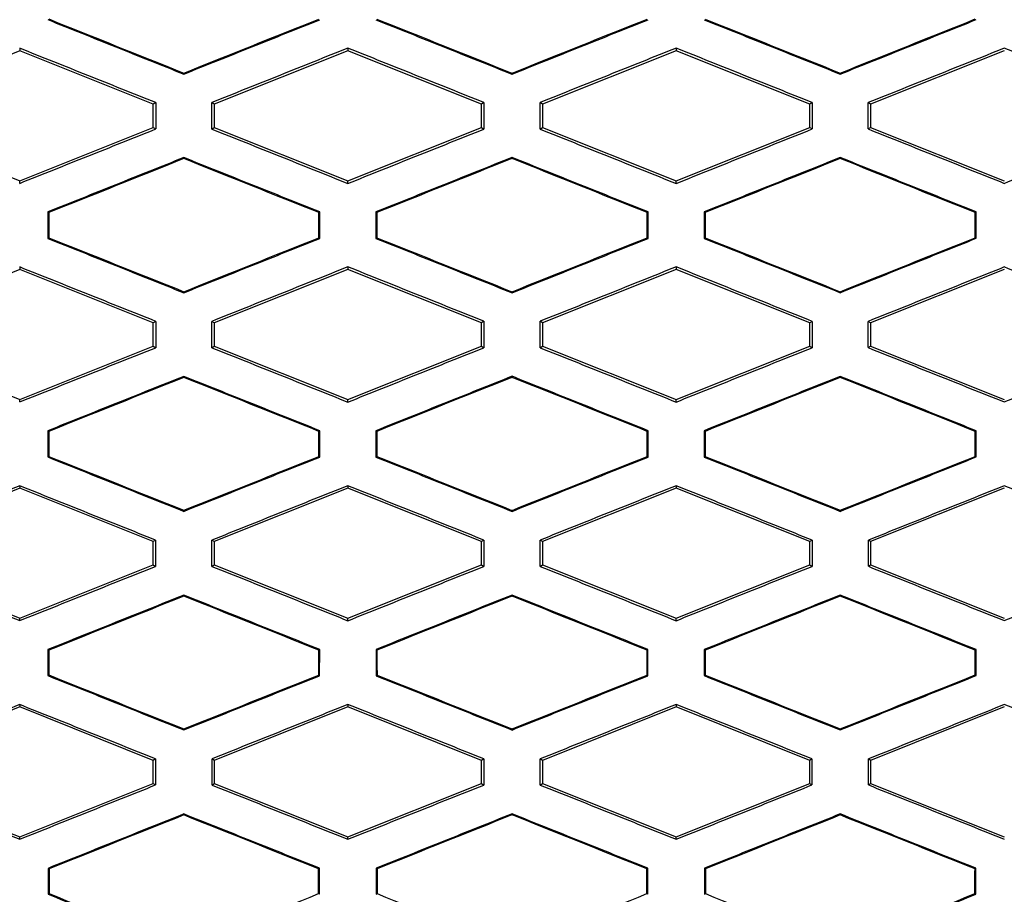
# Model space of a CAD drawing. Header units: millimetres. Extents: x -0.43 to 1.28, y -0.94 to 1.34.
# Tile 49 of 177: x 0.2841 to 0.3021, y 0.2089 to 0.2249. Entities that reach past the tile are written whole.
import ezdxf

# ---------------------------------------------------------------- set-up
doc = ezdxf.new("R2010")
doc.units = ezdxf.units.MM

msp = doc.modelspace()

# ---------------------------------------------------------------- linework, layer by layer
at = {"color": 7, "linetype": 'Continuous', "lineweight": 25}
for p, q in [((0.284138, 0.224336), (0.281694, 0.223359)), ((0.284138, 0.224383), (0.284138, 0.224336)), ((0.286581, 0.223359), (0.284138, 0.224336)), ((0.290138, 0.224336), (0.287694, 0.223359)), ((0.290138, 0.224385), (0.290138, 0.224336)), ((0.292581, 0.223359), (0.290138, 0.224336)), ((0.29614, 0.224336), (0.293696, 0.223359)), ((0.29614, 0.224385), (0.29614, 0.224336)), ((0.298583, 0.223359), (0.29614, 0.224336)), ((0.30214, 0.224336), (0.299696, 0.223359)), ((0.287138, 0.22391), (0.287138, 0.223929)), ((0.293138, 0.223928), (0.293138, 0.223909)), ((0.293139, 0.22391), (0.293139, 0.223929)), ((0.29314, 0.223909), (0.29314, 0.223928)), ((0.29914, 0.22391), (0.29914, 0.223929)), ((0.286625, 0.223388), (0.286581, 0.223359)), ((0.286581, 0.222935), (0.286581, 0.223359)), ((0.287694, 0.223359), (0.28765, 0.223389)), ((0.287694, 0.223359), (0.287694, 0.222935)), ((0.292626, 0.223389), (0.292581, 0.223359)), ((0.292581, 0.222936), (0.292581, 0.223359)), ((0.293696, 0.223359), (0.293651, 0.223389)), ((0.293696, 0.223359), (0.293696, 0.222936)), ((0.298627, 0.223389), (0.298583, 0.223359)), ((0.298583, 0.222936), (0.298583, 0.223359)), ((0.299696, 0.223359), (0.299652, 0.223389)), ((0.299696, 0.223359), (0.299696, 0.222936)), ((0.281694, 0.222935), (0.284138, 0.221958)), ((0.284138, 0.221958), (0.286581, 0.222935)), ((0.286581, 0.222935), (0.286625, 0.222906)), ((0.28765, 0.222905), (0.287694, 0.222935)), ((0.287694, 0.222935), (0.290138, 0.221958)), ((0.290138, 0.221958), (0.292581, 0.222936)), ((0.292581, 0.222936), (0.292626, 0.222905)), ((0.293651, 0.222905), (0.293696, 0.222936)), ((0.293696, 0.222936), (0.29614, 0.221958)), ((0.29614, 0.221958), (0.298583, 0.222936)), ((0.298583, 0.222936), (0.298627, 0.222906)), ((0.299652, 0.222906), (0.299696, 0.222936)), ((0.299696, 0.222936), (0.30214, 0.221958)), ((0.287138, 0.222383), (0.287138, 0.222364)), ((0.293138, 0.222384), (0.293138, 0.222366)), ((0.293139, 0.222365), (0.293139, 0.222384)), ((0.29314, 0.222366), (0.29314, 0.222384)), ((0.29914, 0.222365), (0.29914, 0.222383)), ((0.284138, 0.221912), (0.284138, 0.221958)), ((0.290138, 0.22191), (0.290138, 0.221958)), ((0.29614, 0.22191), (0.29614, 0.221958)), ((0.284652, 0.221388), (0.284652, 0.220906)), ((0.284669, 0.221376), (0.284652, 0.221388)), ((0.289625, 0.221389), (0.289608, 0.221377)), ((0.289625, 0.220905), (0.289625, 0.221389)), ((0.29065, 0.221389), (0.29065, 0.220905)), ((0.29065, 0.221389), (0.290667, 0.221377)), ((0.295627, 0.221389), (0.29561, 0.221377)), ((0.295627, 0.220905), (0.295627, 0.221389)), ((0.296652, 0.221389), (0.296652, 0.220906)), ((0.296652, 0.221389), (0.296669, 0.221377)), ((0.301626, 0.221388), (0.301608, 0.221376)), ((0.301626, 0.220907), (0.301626, 0.221388)), ((0.284652, 0.220906), (0.284669, 0.220918)), ((0.289625, 0.220905), (0.289608, 0.220917)), ((0.29065, 0.220905), (0.290667, 0.220917)), ((0.295627, 0.220905), (0.29561, 0.220917)), ((0.296652, 0.220906), (0.296669, 0.220917)), ((0.301626, 0.220907), (0.301608, 0.220918)), ((0.284138, 0.220382), (0.284138, 0.220336)), ((0.290138, 0.220384), (0.290138, 0.220336)), ((0.29614, 0.220384), (0.29614, 0.220336)), ((0.284138, 0.220336), (0.281694, 0.219359)), ((0.286581, 0.219359), (0.284138, 0.220336)), ((0.290138, 0.220336), (0.287694, 0.219359)), ((0.292581, 0.219359), (0.290138, 0.220336)), ((0.29614, 0.220336), (0.293696, 0.219359)), ((0.298583, 0.219359), (0.29614, 0.220336)), ((0.30214, 0.220336), (0.299696, 0.219359)), ((0.287138, 0.219911), (0.287138, 0.21993)), ((0.293138, 0.219929), (0.293138, 0.21991)), ((0.293139, 0.219911), (0.293139, 0.21993)), ((0.29314, 0.21991), (0.29314, 0.219929)), ((0.29914, 0.219912), (0.29914, 0.21993)), ((0.286624, 0.219388), (0.286581, 0.219359)), ((0.286581, 0.218935), (0.286581, 0.219359)), ((0.287694, 0.219359), (0.287651, 0.219388)), ((0.287694, 0.219359), (0.287694, 0.218935)), ((0.292625, 0.219389), (0.292581, 0.219359)), ((0.292581, 0.218936), (0.292581, 0.219359)), ((0.293696, 0.219359), (0.293652, 0.219389)), ((0.293696, 0.219359), (0.293696, 0.218936)), ((0.298626, 0.219388), (0.298583, 0.219359)), ((0.298583, 0.218936), (0.298583, 0.219359)), ((0.299696, 0.219359), (0.299653, 0.219388)), ((0.299696, 0.219359), (0.299696, 0.218936)), ((0.281694, 0.218935), (0.284138, 0.217958)), ((0.284138, 0.217958), (0.286581, 0.218935)), ((0.286581, 0.218935), (0.286624, 0.218906)), ((0.287651, 0.218906), (0.287694, 0.218935)), ((0.287694, 0.218935), (0.290138, 0.217958)), ((0.290138, 0.217958), (0.292581, 0.218936)), ((0.292581, 0.218936), (0.292625, 0.218906)), ((0.293652, 0.218906), (0.293696, 0.218936)), ((0.293696, 0.218936), (0.29614, 0.217958)), ((0.29614, 0.217958), (0.298583, 0.218936)), ((0.298583, 0.218936), (0.298626, 0.218906)), ((0.299653, 0.218907), (0.299696, 0.218936)), ((0.299696, 0.218936), (0.30214, 0.217958)), ((0.287138, 0.218382), (0.287138, 0.218363)), ((0.293138, 0.218383), (0.293138, 0.218364)), ((0.293139, 0.218364), (0.293139, 0.218383)), ((0.29314, 0.218364), (0.29314, 0.218383)), ((0.29914, 0.218363), (0.29914, 0.218382)), ((0.284138, 0.217913), (0.284138, 0.217958)), ((0.290138, 0.217911), (0.290138, 0.217958)), ((0.29614, 0.217912), (0.29614, 0.217958)), ((0.284653, 0.217387), (0.284653, 0.216907)), ((0.28467, 0.217375), (0.284653, 0.217387)), ((0.289624, 0.217388), (0.289607, 0.217376)), ((0.289624, 0.216906), (0.289624, 0.217388)), ((0.290651, 0.217388), (0.290651, 0.216906)), ((0.290651, 0.217388), (0.290669, 0.217376)), ((0.295626, 0.217388), (0.295609, 0.217376)), ((0.295626, 0.216906), (0.295626, 0.217388)), ((0.296653, 0.217388), (0.296653, 0.216906)), ((0.296653, 0.217388), (0.296671, 0.217376)), ((0.301625, 0.217387), (0.301607, 0.217375)), ((0.301624, 0.216908), (0.301625, 0.217387)), ((0.284653, 0.216907), (0.28467, 0.216919)), ((0.289624, 0.216906), (0.289607, 0.216918)), ((0.290651, 0.216906), (0.290669, 0.216918)), ((0.295626, 0.216906), (0.295609, 0.216918)), ((0.296653, 0.216906), (0.296671, 0.216918)), ((0.301624, 0.216908), (0.301607, 0.216919)), ((0.284138, 0.216336), (0.281694, 0.215359)), ((0.284138, 0.21638), (0.284138, 0.216336)), ((0.286581, 0.215359), (0.284138, 0.216336)), ((0.290138, 0.216336), (0.287694, 0.215359)), ((0.290138, 0.216382), (0.290138, 0.216336)), ((0.292581, 0.215359), (0.290138, 0.216336)), ((0.29614, 0.216336), (0.293696, 0.215359)), ((0.29614, 0.216382), (0.29614, 0.216336)), ((0.298583, 0.215359), (0.29614, 0.216336)), ((0.30214, 0.216336), (0.299696, 0.215359)), ((0.287138, 0.215913), (0.287138, 0.215932)), ((0.293138, 0.215931), (0.293138, 0.215912)), ((0.293139, 0.215912), (0.293139, 0.215931)), ((0.29314, 0.215912), (0.29314, 0.215931)), ((0.29914, 0.215913), (0.29914, 0.215932)), ((0.286623, 0.215387), (0.286581, 0.215359)), ((0.286581, 0.214935), (0.286581, 0.215359)), ((0.287694, 0.215359), (0.287653, 0.215387)), ((0.287694, 0.215359), (0.287694, 0.214935)), ((0.292624, 0.215388), (0.292581, 0.215359)), ((0.292581, 0.214936), (0.292581, 0.215359)), ((0.293696, 0.215359), (0.293654, 0.215388)), ((0.293696, 0.215359), (0.293696, 0.214936)), ((0.298625, 0.215387), (0.298583, 0.215359)), ((0.298583, 0.214936), (0.298583, 0.215359)), ((0.299696, 0.215359), (0.299655, 0.215387)), ((0.299696, 0.215359), (0.299696, 0.214936)), ((0.281694, 0.214935), (0.284138, 0.213958)), ((0.284138, 0.213958), (0.286581, 0.214935)), ((0.286581, 0.214935), (0.286622, 0.214907)), ((0.287653, 0.214907), (0.287694, 0.214935)), ((0.287694, 0.214935), (0.290138, 0.213958)), ((0.290138, 0.213958), (0.292581, 0.214936)), ((0.292581, 0.214936), (0.292624, 0.214907)), ((0.293654, 0.214907), (0.293696, 0.214936)), ((0.293696, 0.214936), (0.29614, 0.213958)), ((0.29614, 0.213958), (0.298583, 0.214936)), ((0.298583, 0.214936), (0.298625, 0.214907)), ((0.299655, 0.214908), (0.299696, 0.214936)), ((0.299696, 0.214936), (0.30214, 0.213958)), ((0.287138, 0.21438), (0.287138, 0.214362)), ((0.293138, 0.214382), (0.293138, 0.214363)), ((0.293139, 0.214362), (0.293139, 0.214381)), ((0.29314, 0.214363), (0.29314, 0.214382)), ((0.29914, 0.214362), (0.29914, 0.214381)), ((0.284138, 0.213915), (0.284138, 0.213958)), ((0.290138, 0.213913), (0.290138, 0.213958)), ((0.29614, 0.213913), (0.29614, 0.213958)), ((0.284655, 0.213386), (0.284655, 0.212908)), ((0.284672, 0.213374), (0.284655, 0.213386)), ((0.289623, 0.213387), (0.289605, 0.213375)), ((0.289622, 0.212907), (0.289623, 0.213387)), ((0.290653, 0.213387), (0.290653, 0.212907)), ((0.290653, 0.213387), (0.29067, 0.213375)), ((0.295625, 0.213387), (0.295607, 0.213375)), ((0.295624, 0.212907), (0.295625, 0.213387)), ((0.296655, 0.213387), (0.296655, 0.212908)), ((0.296655, 0.213387), (0.296672, 0.213375)), ((0.301623, 0.213386), (0.301605, 0.213374)), ((0.301623, 0.212909), (0.301623, 0.213386)), ((0.284655, 0.212908), (0.284672, 0.21292)), ((0.289622, 0.212907), (0.289605, 0.212919)), ((0.290653, 0.212907), (0.290671, 0.212919)), ((0.295624, 0.212907), (0.295607, 0.212919)), ((0.296655, 0.212908), (0.296673, 0.212919)), ((0.301623, 0.212909), (0.301605, 0.21292)), ((0.284138, 0.212336), (0.281695, 0.211359)), ((0.284138, 0.212378), (0.284138, 0.212336)), ((0.286581, 0.211359), (0.284138, 0.212336)), ((0.290138, 0.212336), (0.287695, 0.211359)), ((0.290138, 0.21238), (0.290138, 0.212336)), ((0.292581, 0.211359), (0.290138, 0.212336)), ((0.29614, 0.212336), (0.293696, 0.211359)), ((0.29614, 0.21238), (0.29614, 0.212336)), ((0.298583, 0.211359), (0.29614, 0.212336)), ((0.30214, 0.212336), (0.299696, 0.211359)), ((0.287138, 0.211915), (0.287138, 0.211934)), ((0.293138, 0.211933), (0.293138, 0.211914)), ((0.293139, 0.211914), (0.293139, 0.211933)), ((0.29314, 0.211914), (0.29314, 0.211933)), ((0.29914, 0.211915), (0.29914, 0.211934)), ((0.286621, 0.211386), (0.286581, 0.211359)), ((0.286581, 0.210935), (0.286581, 0.211359)), ((0.287695, 0.211359), (0.287654, 0.211386)), ((0.287695, 0.211359), (0.287695, 0.210935)), ((0.292622, 0.211386), (0.292581, 0.211359)), ((0.292581, 0.210936), (0.292581, 0.211359)), ((0.293696, 0.211359), (0.293656, 0.211386)), ((0.293696, 0.211359), (0.293696, 0.210936)), ((0.298623, 0.211386), (0.298583, 0.211359)), ((0.298583, 0.210936), (0.298583, 0.211359)), ((0.299696, 0.211359), (0.299657, 0.211386)), ((0.299696, 0.211359), (0.299696, 0.210936)), ((0.281695, 0.210935), (0.284138, 0.209958)), ((0.284138, 0.209958), (0.286581, 0.210935)), ((0.286581, 0.210935), (0.286621, 0.210909)), ((0.287655, 0.210908), (0.287695, 0.210935)), ((0.287695, 0.210935), (0.290138, 0.209958)), ((0.290138, 0.209958), (0.292581, 0.210936)), ((0.292581, 0.210936), (0.292622, 0.210908)), ((0.293656, 0.210908), (0.293696, 0.210936)), ((0.293696, 0.210936), (0.29614, 0.209958)), ((0.29614, 0.209958), (0.298583, 0.210936)), ((0.298583, 0.210936), (0.298623, 0.210909)), ((0.299657, 0.210909), (0.299696, 0.210936)), ((0.299696, 0.210936), (0.30214, 0.209958)), ((0.287138, 0.210378), (0.287138, 0.21036)), ((0.293138, 0.210379), (0.293138, 0.210361)), ((0.293139, 0.21036), (0.293139, 0.210379)), ((0.29314, 0.210361), (0.29314, 0.210379)), ((0.29914, 0.21036), (0.29914, 0.210379)), ((0.284138, 0.209917), (0.284138, 0.209958)), ((0.290138, 0.209915), (0.290138, 0.209958)), ((0.29614, 0.209915), (0.29614, 0.209958)), ((0.284657, 0.209384), (0.284657, 0.20891)), ((0.284674, 0.209372), (0.284657, 0.209384)), ((0.289621, 0.209385), (0.289603, 0.209374)), ((0.28962, 0.208909), (0.289621, 0.209385)), ((0.290655, 0.209385), (0.290655, 0.208909)), ((0.290655, 0.209385), (0.290672, 0.209374)), ((0.295623, 0.209386), (0.295605, 0.209374)), ((0.295622, 0.208909), (0.295623, 0.209386)), ((0.296657, 0.209385), (0.296657, 0.208909)), ((0.296657, 0.209385), (0.296674, 0.209374)), ((0.301621, 0.209384), (0.301604, 0.209373)), ((0.301621, 0.20891), (0.301621, 0.209385)), ((0.284657, 0.20891), (0.284674, 0.208922)), ((0.28962, 0.208909), (0.289603, 0.208921)), ((0.290655, 0.208909), (0.290673, 0.208921)), ((0.295622, 0.208909), (0.295605, 0.208921)), ((0.296657, 0.208909), (0.296675, 0.208921)), ((0.301621, 0.20891), (0.301603, 0.208922))]:
    msp.add_line(p, q, dxfattribs=at)
for points, knots in [([(0.284651, 0.224906), (0.285066, 0.22474), (0.285894, 0.224408), (0.286723, 0.224076), (0.287138, 0.22391)], [0, 0, 0, 0, 0.500355, 1, 1, 1, 1]), ([(0.287138, 0.22391), (0.287553, 0.224076), (0.288382, 0.224408), (0.289211, 0.224739), (0.289626, 0.224905)], [0, 0, 0, 0, 0.500217, 1, 1, 1, 1]), ([(0.290649, 0.224905), (0.291063, 0.224739), (0.291893, 0.224407), (0.292722, 0.224075), (0.293138, 0.223909)], [0, 0, 0, 0, 0.498682, 1, 1, 1, 1]), ([(0.293139, 0.223909), (0.293555, 0.224075), (0.294384, 0.224407), (0.295214, 0.224739), (0.295628, 0.224905)], [0, 0, 0, 0, 0.501318, 1, 1, 1, 1]), ([(0.296651, 0.224905), (0.297066, 0.224739), (0.297895, 0.224408), (0.298725, 0.224076), (0.29914, 0.22391)], [0, 0, 0, 0, 0.499783, 1, 1, 1, 1]), ([(0.29914, 0.22391), (0.299554, 0.224076), (0.300383, 0.224408), (0.301212, 0.22474), (0.301626, 0.224906)], [0, 0, 0, 0, 0.499645, 1, 1, 1, 1]), ([(0.286625, 0.223388), (0.286211, 0.223554), (0.285382, 0.223885), (0.284553, 0.224217), (0.284138, 0.224383)], [0, 0, 0, 0, 0.499636, 1, 1, 1, 1]), ([(0.290138, 0.224385), (0.289723, 0.224219), (0.288894, 0.223887), (0.288065, 0.223555), (0.28765, 0.223389)], [0, 0, 0, 0, 0.499799, 1, 1, 1, 1]), ([(0.292626, 0.223389), (0.292211, 0.223555), (0.291382, 0.223887), (0.290552, 0.224219), (0.290138, 0.224385)], [0, 0, 0, 0, 0.499881, 1, 1, 1, 1]), ([(0.296139, 0.224385), (0.295725, 0.224219), (0.294895, 0.223887), (0.294066, 0.223555), (0.293651, 0.223389)], [0, 0, 0, 0, 0.500119, 1, 1, 1, 1]), ([(0.298627, 0.223389), (0.298212, 0.223555), (0.297383, 0.223887), (0.296554, 0.224219), (0.296139, 0.224385)], [0, 0, 0, 0, 0.500201, 1, 1, 1, 1]), ([(0.302139, 0.224383), (0.301725, 0.224217), (0.300896, 0.223886), (0.300066, 0.223554), (0.299652, 0.223389)], [0, 0, 0, 0, 0.500364, 1, 1, 1, 1]), ([(0.304625, 0.223387), (0.30421, 0.223553), (0.303382, 0.223885), (0.302553, 0.224217), (0.302139, 0.224383)], [0, 0, 0, 0, 0.500397, 1, 1, 1, 1]), ([(0.293139, 0.223929), (0.293138, 0.223928), (0.293138, 0.223928), (0.293138, 0.223928), (0.293134, 0.223927), (0.293142, 0.22393), (0.293139, 0.223929)], [0, 0, 0, 0, 1, 1, 1, 1.000001, 1.000001, 1.000001, 1.000001]), ([(0.29314, 0.223928), (0.293139, 0.223928), (0.293139, 0.223928), (0.293139, 0.223929), (0.293135, 0.22393), (0.293143, 0.223927), (0.29314, 0.223928)], [0, 0, 0, 0, 1, 1, 1, 1.000001, 1.000001, 1.000001, 1.000001]), ([(0.284138, 0.221912), (0.284552, 0.222078), (0.285382, 0.222409), (0.286211, 0.22274), (0.286625, 0.222906)], [0, 0, 0, 0, 0.500326, 1, 1, 1, 1]), ([(0.28765, 0.222905), (0.288065, 0.22274), (0.288894, 0.222408), (0.289723, 0.222076), (0.290138, 0.22191)], [0, 0, 0, 0, 0.500238, 1, 1, 1, 1]), ([(0.290138, 0.22191), (0.290552, 0.222076), (0.291382, 0.222408), (0.292211, 0.222739), (0.292626, 0.222905)], [0, 0, 0, 0, 0.500082, 1, 1, 1, 1]), ([(0.293651, 0.222905), (0.294066, 0.222739), (0.294895, 0.222408), (0.295725, 0.222076), (0.29614, 0.22191)], [0, 0, 0, 0, 0.499918, 1, 1, 1, 1]), ([(0.29614, 0.22191), (0.296554, 0.222076), (0.297383, 0.222408), (0.298212, 0.22274), (0.298627, 0.222906)], [0, 0, 0, 0, 0.4997621, 1, 1, 1, 1]), ([(0.299652, 0.222906), (0.300067, 0.22274), (0.300896, 0.222409), (0.301725, 0.222078), (0.30214, 0.221912)], [0, 0, 0, 0, 0.499674, 1, 1, 1, 1]), ([(0.30214, 0.221912), (0.302553, 0.222078), (0.303382, 0.22241), (0.30421, 0.222741), (0.304624, 0.222907)], [0, 0, 0, 0, 0.499565, 1, 1, 1, 1]), ([(0.287138, 0.222383), (0.286724, 0.222217), (0.285895, 0.221886), (0.285066, 0.221554), (0.284652, 0.221388)], [0, 0, 0, 0, 0.499683, 1, 1, 1, 1]), ([(0.289625, 0.221389), (0.289211, 0.221554), (0.288382, 0.221886), (0.287552, 0.222217), (0.287138, 0.222383)], [0, 0, 0, 0, 0.4997469, 1, 1, 1, 1]), ([(0.293138, 0.222385), (0.292723, 0.222218), (0.291893, 0.221886), (0.291064, 0.221554), (0.29065, 0.221389)], [0, 0, 0, 0, 0.501269, 1, 1, 1, 1]), ([(0.293138, 0.222366), (0.293138, 0.222365), (0.293138, 0.222365), (0.293139, 0.222365), (0.293142, 0.222364), (0.293134, 0.222367), (0.293138, 0.222366)], [0, 0, 0, 0, 1, 1, 1, 1.000001, 1.000001, 1.000001, 1.000001]), ([(0.29314, 0.222366), (0.293139, 0.222365), (0.293139, 0.222365), (0.293139, 0.222365), (0.293135, 0.222364), (0.293143, 0.222367), (0.29314, 0.222366)], [0, 0, 0, 0, 1, 1, 1, 1.000001, 1.000001, 1.000001, 1.000001]), ([(0.295627, 0.221389), (0.295214, 0.221554), (0.294384, 0.221886), (0.293555, 0.222218), (0.293139, 0.222385)], [0, 0, 0, 0, 0.498731, 1, 1, 1, 1]), ([(0.29914, 0.222383), (0.298725, 0.222218), (0.297896, 0.221886), (0.297066, 0.221554), (0.296652, 0.221389)], [0, 0, 0, 0, 0.500253, 1, 1, 1, 1]), ([(0.301626, 0.221388), (0.301211, 0.221554), (0.300382, 0.221886), (0.299554, 0.222218), (0.29914, 0.222383)], [0, 0, 0, 0, 0.500317, 1, 1, 1, 1]), ([(0.284652, 0.220906), (0.285066, 0.22074), (0.285895, 0.220409), (0.286724, 0.220077), (0.287138, 0.219911)], [0, 0, 0, 0, 0.500346, 1, 1, 1, 1]), ([(0.287138, 0.219911), (0.287552, 0.220077), (0.288382, 0.220408), (0.289211, 0.22074), (0.289625, 0.220905)], [0, 0, 0, 0, 0.500223, 1, 1, 1, 1]), ([(0.29065, 0.220905), (0.291064, 0.22074), (0.291893, 0.220408), (0.292723, 0.220076), (0.293139, 0.21991)], [0, 0, 0, 0, 0.498623, 1, 1, 1, 1]), ([(0.293139, 0.21991), (0.293555, 0.220076), (0.294384, 0.220408), (0.295214, 0.22074), (0.295627, 0.220905)], [0, 0, 0, 0, 0.501378, 1, 1, 1, 1]), ([(0.296652, 0.220906), (0.297066, 0.22074), (0.297896, 0.220409), (0.298725, 0.220077), (0.29914, 0.219912)], [0, 0, 0, 0, 0.499777, 1, 1, 1, 1]), ([(0.29914, 0.219912), (0.299554, 0.220077), (0.300382, 0.220409), (0.301211, 0.220741), (0.301626, 0.220907)], [0, 0, 0, 0, 0.499654, 1, 1, 1, 1]), ([(0.286624, 0.219388), (0.28621, 0.219553), (0.285381, 0.219885), (0.284552, 0.220216), (0.284138, 0.220382)], [0, 0, 0, 0, 0.499645, 1, 1, 1, 1]), ([(0.290138, 0.220384), (0.289723, 0.220218), (0.288894, 0.219886), (0.288066, 0.219554), (0.287651, 0.219388)], [0, 0, 0, 0, 0.499792, 1, 1, 1, 1]), ([(0.292625, 0.219389), (0.292211, 0.219554), (0.291382, 0.219886), (0.290552, 0.220218), (0.290138, 0.220384)], [0, 0, 0, 0, 0.49989, 1, 1, 1, 1]), ([(0.29614, 0.220384), (0.295725, 0.220218), (0.294896, 0.219886), (0.294067, 0.219554), (0.293652, 0.219389)], [0, 0, 0, 0, 0.50011, 1, 1, 1, 1]), ([(0.298626, 0.219388), (0.298212, 0.219554), (0.297383, 0.219886), (0.296554, 0.220218), (0.29614, 0.220384)], [0, 0, 0, 0, 0.500208, 1, 1, 1, 1]), ([(0.30214, 0.220382), (0.301725, 0.220216), (0.300896, 0.219885), (0.300067, 0.219554), (0.299653, 0.219388)], [0, 0, 0, 0, 0.500355, 1, 1, 1, 1]), ([(0.304624, 0.219386), (0.304209, 0.219553), (0.303381, 0.219884), (0.302553, 0.220216), (0.30214, 0.220382)], [0, 0, 0, 0, 0.500404, 1, 1, 1, 1]), ([(0.293139, 0.21993), (0.293138, 0.21993), (0.293138, 0.219929), (0.293138, 0.219929), (0.293134, 0.219928), (0.293142, 0.219931), (0.293139, 0.21993)], [0, 0, 0, 0, 1, 1, 1, 1.000001, 1.000001, 1.000001, 1.000001]), ([(0.29314, 0.219929), (0.293139, 0.219929), (0.293139, 0.21993), (0.293139, 0.21993), (0.293135, 0.219931), (0.293143, 0.219928), (0.29314, 0.219929)], [0, 0, 0, 0, 1, 1, 1, 1.000001, 1.000001, 1.000001, 1.000001]), ([(0.284138, 0.217913), (0.284552, 0.218079), (0.285381, 0.21841), (0.28621, 0.218741), (0.286624, 0.218906)], [0, 0, 0, 0, 0.5003354, 1, 1, 1, 1]), ([(0.287651, 0.218906), (0.288066, 0.21874), (0.288895, 0.218409), (0.289723, 0.218077), (0.290138, 0.217911)], [0, 0, 0, 0, 0.500227, 1, 1, 1, 1]), ([(0.290138, 0.217911), (0.290552, 0.218077), (0.291381, 0.218409), (0.292211, 0.21874), (0.292625, 0.218906)], [0, 0, 0, 0, 0.500091, 1, 1, 1, 1]), ([(0.293652, 0.218906), (0.294067, 0.21874), (0.294896, 0.218409), (0.295725, 0.218077), (0.29614, 0.217912)], [0, 0, 0, 0, 0.499909, 1, 1, 1, 1]), ([(0.29614, 0.217912), (0.296554, 0.218077), (0.297383, 0.218409), (0.298211, 0.21874), (0.298626, 0.218906)], [0, 0, 0, 0, 0.499773, 1, 1, 1, 1]), ([(0.299653, 0.218907), (0.300068, 0.218741), (0.300896, 0.21841), (0.301725, 0.218079), (0.30214, 0.217914)], [0, 0, 0, 0, 0.499665, 1, 1, 1, 1]), ([(0.30214, 0.217914), (0.302553, 0.218079), (0.303381, 0.218411), (0.304209, 0.218742), (0.304623, 0.218908)], [0, 0, 0, 0, 0.499577, 1, 1, 1, 1]), ([(0.287138, 0.218382), (0.286724, 0.218216), (0.285895, 0.217885), (0.285067, 0.217553), (0.284653, 0.217387)], [0, 0, 0, 0, 0.499674, 1, 1, 1, 1]), ([(0.289624, 0.217388), (0.28921, 0.217553), (0.288381, 0.217885), (0.287552, 0.218216), (0.287138, 0.218382)], [0, 0, 0, 0, 0.4997582, 1, 1, 1, 1]), ([(0.293139, 0.218383), (0.292723, 0.218217), (0.291894, 0.217885), (0.291065, 0.217553), (0.290651, 0.217388)], [0, 0, 0, 0, 0.501261, 1, 1, 1, 1]), ([(0.293138, 0.218364), (0.293138, 0.218364), (0.293138, 0.218364), (0.293139, 0.218364), (0.293142, 0.218362), (0.293134, 0.218366), (0.293138, 0.218364)], [0, 0, 0, 0, 1, 1, 1, 1.000001, 1.000001, 1.000001, 1.000001]), ([(0.29314, 0.218364), (0.293139, 0.218364), (0.293139, 0.218364), (0.293139, 0.218364), (0.293135, 0.218362), (0.293143, 0.218366), (0.29314, 0.218364)], [0, 0, 0, 0, 1, 1, 1, 1.000001, 1.000001, 1.000001, 1.000001]), ([(0.295626, 0.217388), (0.295213, 0.217554), (0.294384, 0.217885), (0.293554, 0.218217), (0.293139, 0.218383)], [0, 0, 0, 0, 0.498739, 1, 1, 1, 1]), ([(0.29914, 0.218382), (0.298725, 0.218216), (0.297896, 0.217885), (0.297067, 0.217554), (0.296653, 0.217388)], [0, 0, 0, 0, 0.500242, 1, 1, 1, 1]), ([(0.301625, 0.217387), (0.30121, 0.217553), (0.300382, 0.217885), (0.299554, 0.218216), (0.29914, 0.218382)], [0, 0, 0, 0, 0.500326, 1, 1, 1, 1]), ([(0.284653, 0.216907), (0.285067, 0.216741), (0.285896, 0.21641), (0.286724, 0.216078), (0.287138, 0.215913)], [0, 0, 0, 0, 0.500333, 1, 1, 1, 1]), ([(0.287138, 0.215913), (0.287552, 0.216078), (0.288381, 0.21641), (0.28921, 0.216741), (0.289624, 0.216906)], [0, 0, 0, 0, 0.5002353, 1, 1, 1, 1]), ([(0.290651, 0.216906), (0.291065, 0.216741), (0.291894, 0.216409), (0.292723, 0.216078), (0.293139, 0.215912)], [0, 0, 0, 0, 0.498566, 1, 1, 1, 1]), ([(0.293139, 0.215912), (0.293555, 0.216078), (0.294384, 0.216409), (0.295213, 0.216741), (0.295626, 0.216906)], [0, 0, 0, 0, 0.501434, 1, 1, 1, 1]), ([(0.296653, 0.216906), (0.297068, 0.216741), (0.297896, 0.21641), (0.298725, 0.216079), (0.29914, 0.215913)], [0, 0, 0, 0, 0.499765, 1, 1, 1, 1]), ([(0.29914, 0.215913), (0.299553, 0.216079), (0.300382, 0.21641), (0.30121, 0.216742), (0.301624, 0.216908)], [0, 0, 0, 0, 0.499667, 1, 1, 1, 1]), ([(0.284138, 0.21638), (0.283724, 0.216214), (0.282897, 0.215883), (0.282069, 0.215551), (0.281655, 0.215385)], [0, 0, 0, 0, 0.499584, 1, 1, 1, 1]), ([(0.286623, 0.215387), (0.286209, 0.215552), (0.28538, 0.215883), (0.284552, 0.216214), (0.284138, 0.21638)], [0, 0, 0, 0, 0.499659, 1, 1, 1, 1]), ([(0.290138, 0.216382), (0.289724, 0.216216), (0.288895, 0.215885), (0.288067, 0.215553), (0.287653, 0.215387)], [0, 0, 0, 0, 0.499779, 1, 1, 1, 1]), ([(0.292624, 0.215388), (0.29221, 0.215553), (0.291381, 0.215885), (0.290552, 0.216216), (0.290138, 0.216382)], [0, 0, 0, 0, 0.499903, 1, 1, 1, 1]), ([(0.29614, 0.216382), (0.295725, 0.216216), (0.294897, 0.215885), (0.294068, 0.215553), (0.293654, 0.215388)], [0, 0, 0, 0, 0.500097, 1, 1, 1, 1]), ([(0.298625, 0.215387), (0.29821, 0.215553), (0.297382, 0.215885), (0.296554, 0.216216), (0.29614, 0.216382)], [0, 0, 0, 0, 0.500221, 1, 1, 1, 1]), ([(0.30214, 0.21638), (0.301725, 0.216215), (0.300897, 0.215884), (0.300069, 0.215552), (0.299655, 0.215387)], [0, 0, 0, 0, 0.50034, 1, 1, 1, 1]), ([(0.304622, 0.215386), (0.304208, 0.215551), (0.303381, 0.215883), (0.302553, 0.216215), (0.30214, 0.21638)], [0, 0, 0, 0, 0.500416, 1, 1, 1, 1]), ([(0.293139, 0.215931), (0.293138, 0.215931), (0.293138, 0.215931), (0.293138, 0.215931), (0.293134, 0.215929), (0.293142, 0.215933), (0.293139, 0.215931)], [0, 0, 0, 0, 1, 1, 1, 1.000001, 1.000001, 1.000001, 1.000001]), ([(0.29314, 0.215931), (0.293139, 0.215931), (0.293139, 0.215931), (0.293139, 0.215931), (0.293135, 0.215933), (0.293143, 0.215929), (0.29314, 0.215931)], [0, 0, 0, 0, 1, 1, 1, 1.000001, 1.000001, 1.000001, 1.000001]), ([(0.281655, 0.214909), (0.282069, 0.214743), (0.282897, 0.214412), (0.283724, 0.21408), (0.284138, 0.213915)], [0, 0, 0, 0, 0.500407, 1, 1, 1, 1]), ([(0.284138, 0.213915), (0.284552, 0.21408), (0.28538, 0.214411), (0.286209, 0.214742), (0.286622, 0.214907)], [0, 0, 0, 0, 0.50035, 1, 1, 1, 1]), ([(0.287653, 0.214907), (0.288067, 0.214741), (0.288895, 0.21441), (0.289724, 0.214079), (0.290138, 0.213913)], [0, 0, 0, 0, 0.500212, 1, 1, 1, 1]), ([(0.290138, 0.213913), (0.290552, 0.214079), (0.291381, 0.21441), (0.292209, 0.214741), (0.292624, 0.214907)], [0, 0, 0, 0, 0.500106, 1, 1, 1, 1]), ([(0.293654, 0.214907), (0.294068, 0.214741), (0.294897, 0.21441), (0.295725, 0.214079), (0.29614, 0.213913)], [0, 0, 0, 0, 0.499894, 1, 1, 1, 1]), ([(0.29614, 0.213913), (0.296554, 0.214079), (0.297382, 0.21441), (0.29821, 0.214742), (0.298625, 0.214907)], [0, 0, 0, 0, 0.499788, 1, 1, 1, 1]), ([(0.299655, 0.214908), (0.300069, 0.214742), (0.300897, 0.214411), (0.301725, 0.214081), (0.30214, 0.213915)], [0, 0, 0, 0, 0.49965, 1, 1, 1, 1]), ([(0.30214, 0.213915), (0.302553, 0.214081), (0.303381, 0.214412), (0.304208, 0.214743), (0.304622, 0.214909)], [0, 0, 0, 0, 0.499593, 1, 1, 1, 1]), ([(0.287138, 0.21438), (0.286724, 0.214215), (0.285896, 0.213883), (0.285069, 0.213552), (0.284655, 0.213386)], [0, 0, 0, 0, 0.499658, 1, 1, 1, 1]), ([(0.289623, 0.213387), (0.289209, 0.213552), (0.28838, 0.213884), (0.287552, 0.214215), (0.287138, 0.21438)], [0, 0, 0, 0, 0.499774, 1, 1, 1, 1]), ([(0.293139, 0.214382), (0.292723, 0.214216), (0.291895, 0.213884), (0.291066, 0.213552), (0.290653, 0.213387)], [0, 0, 0, 0, 0.501238, 1, 1, 1, 1]), ([(0.293138, 0.214363), (0.293138, 0.214363), (0.293138, 0.214362), (0.293139, 0.214362), (0.293142, 0.214361), (0.293134, 0.214364), (0.293138, 0.214363)], [0, 0, 0, 0, 1, 1, 1, 1.000001, 1.000001, 1.000001, 1.000001]), ([(0.29314, 0.214363), (0.293139, 0.214363), (0.293139, 0.214362), (0.293139, 0.214362), (0.293135, 0.214361), (0.293143, 0.214364), (0.29314, 0.214363)], [0, 0, 0, 0, 1, 1, 1, 1.000001, 1.000001, 1.000001, 1.000001]), ([(0.295625, 0.213387), (0.295211, 0.213552), (0.294383, 0.213884), (0.293554, 0.214216), (0.293139, 0.214382)], [0, 0, 0, 0, 0.4987621, 1, 1, 1, 1]), ([(0.29914, 0.214381), (0.298725, 0.214215), (0.297897, 0.213884), (0.297069, 0.213552), (0.296655, 0.213387)], [0, 0, 0, 0, 0.500226, 1, 1, 1, 1]), ([(0.301623, 0.213386), (0.301209, 0.213552), (0.300381, 0.213883), (0.299553, 0.214215), (0.29914, 0.214381)], [0, 0, 0, 0, 0.500342, 1, 1, 1, 1]), ([(0.284655, 0.212908), (0.285069, 0.212743), (0.285896, 0.212411), (0.286724, 0.21208), (0.287138, 0.211915)], [0, 0, 0, 0, 0.500314, 1, 1, 1, 1]), ([(0.287138, 0.211915), (0.287552, 0.21208), (0.28838, 0.212411), (0.289208, 0.212742), (0.289622, 0.212907)], [0, 0, 0, 0, 0.500253, 1, 1, 1, 1]), ([(0.290653, 0.212907), (0.291066, 0.212742), (0.291895, 0.212411), (0.292723, 0.21208), (0.293139, 0.211914)], [0, 0, 0, 0, 0.498517, 1, 1, 1, 1]), ([(0.293139, 0.211914), (0.293554, 0.21208), (0.294383, 0.212411), (0.295211, 0.212742), (0.295624, 0.212907)], [0, 0, 0, 0, 0.501483, 1, 1, 1, 1]), ([(0.296655, 0.212908), (0.297069, 0.212742), (0.297897, 0.212411), (0.298725, 0.21208), (0.29914, 0.211915)], [0, 0, 0, 0, 0.499747, 1, 1, 1, 1]), ([(0.29914, 0.211915), (0.299553, 0.21208), (0.300381, 0.212412), (0.301209, 0.212743), (0.301623, 0.212909)], [0, 0, 0, 0, 0.499686, 1, 1, 1, 1]), ([(0.284138, 0.212378), (0.283725, 0.212213), (0.282898, 0.211881), (0.282071, 0.21155), (0.281657, 0.211384)], [0, 0, 0, 0, 0.499566, 1, 1, 1, 1]), ([(0.286621, 0.211386), (0.286207, 0.211551), (0.28538, 0.211882), (0.284552, 0.212213), (0.284138, 0.212378)], [0, 0, 0, 0, 0.499678, 1, 1, 1, 1]), ([(0.290138, 0.21238), (0.289724, 0.212215), (0.288896, 0.211883), (0.288068, 0.211552), (0.287654, 0.211386)], [0, 0, 0, 0, 0.499761, 1, 1, 1, 1]), ([(0.292622, 0.211386), (0.292208, 0.211552), (0.29138, 0.211883), (0.290552, 0.212215), (0.290138, 0.21238)], [0, 0, 0, 0, 0.4999215, 1, 1, 1, 1]), ([(0.29614, 0.21238), (0.295726, 0.212215), (0.294897, 0.211883), (0.294069, 0.211552), (0.293656, 0.211386)], [0, 0, 0, 0, 0.500078, 1, 1, 1, 1]), ([(0.298623, 0.211386), (0.298209, 0.211552), (0.297381, 0.211883), (0.296553, 0.212215), (0.29614, 0.21238)], [0, 0, 0, 0, 0.500239, 1, 1, 1, 1]), ([(0.30214, 0.212379), (0.301726, 0.212213), (0.300898, 0.211882), (0.30007, 0.211551), (0.299657, 0.211386)], [0, 0, 0, 0, 0.500321, 1, 1, 1, 1]), ([(0.30462, 0.211384), (0.304207, 0.21155), (0.30338, 0.211882), (0.302553, 0.212213), (0.30214, 0.212379)], [0, 0, 0, 0, 0.500434, 1, 1, 1, 1]), ([(0.293139, 0.211933), (0.293138, 0.211933), (0.293138, 0.211933), (0.293138, 0.211933), (0.293134, 0.211931), (0.293142, 0.211934), (0.293139, 0.211933)], [0, 0, 0, 0, 1, 1, 1, 1.000001, 1.000001, 1.000001, 1.000001]), ([(0.29314, 0.211933), (0.293139, 0.211933), (0.293139, 0.211933), (0.293139, 0.211933), (0.293135, 0.211934), (0.293143, 0.211931), (0.29314, 0.211933)], [0, 0, 0, 0, 1, 1, 1, 1.000001, 1.000001, 1.000001, 1.000001]), ([(0.281657, 0.21091), (0.282071, 0.210744), (0.282898, 0.210413), (0.283725, 0.210082), (0.284138, 0.209917)], [0, 0, 0, 0, 0.500387, 1, 1, 1, 1]), ([(0.284138, 0.209917), (0.284552, 0.210082), (0.285379, 0.210413), (0.286207, 0.210743), (0.286621, 0.210909)], [0, 0, 0, 0, 0.5003702, 1, 1, 1, 1]), ([(0.287655, 0.210908), (0.288069, 0.210743), (0.288896, 0.210412), (0.289724, 0.210081), (0.290138, 0.209915)], [0, 0, 0, 0, 0.500192, 1, 1, 1, 1]), ([(0.290138, 0.209915), (0.290552, 0.210081), (0.29138, 0.210412), (0.292208, 0.210743), (0.292622, 0.210908)], [0, 0, 0, 0, 0.500126, 1, 1, 1, 1]), ([(0.293656, 0.210908), (0.29407, 0.210743), (0.294898, 0.210412), (0.295726, 0.210081), (0.29614, 0.209915)], [0, 0, 0, 0, 0.4998739, 1, 1, 1, 1]), ([(0.29614, 0.209915), (0.296553, 0.210081), (0.297381, 0.210412), (0.298209, 0.210743), (0.298623, 0.210909)], [0, 0, 0, 0, 0.499808, 1, 1, 1, 1]), ([(0.299657, 0.210909), (0.30007, 0.210744), (0.300898, 0.210413), (0.301726, 0.210083), (0.30214, 0.209917)], [0, 0, 0, 0, 0.49963, 1, 1, 1, 1]), ([(0.287138, 0.210378), (0.286725, 0.210213), (0.285897, 0.209881), (0.28507, 0.20955), (0.284657, 0.209384)], [0, 0, 0, 0, 0.499638, 1, 1, 1, 1]), ([(0.289621, 0.209385), (0.289207, 0.209551), (0.288379, 0.209882), (0.287552, 0.210213), (0.287138, 0.210378)], [0, 0, 0, 0, 0.499794, 1, 1, 1, 1]), ([(0.293139, 0.21038), (0.292724, 0.210214), (0.291896, 0.209882), (0.291068, 0.209551), (0.290655, 0.209385)], [0, 0, 0, 0, 0.501197, 1, 1, 1, 1]), ([(0.293138, 0.210361), (0.293138, 0.210361), (0.293138, 0.21036), (0.293139, 0.21036), (0.293142, 0.210359), (0.293134, 0.210362), (0.293138, 0.210361)], [0, 0, 0, 0, 1, 1, 1, 1.000001, 1.000001, 1.000001, 1.000001]), ([(0.29314, 0.210361), (0.293139, 0.210361), (0.293139, 0.21036), (0.293139, 0.21036), (0.293135, 0.210359), (0.293143, 0.210362), (0.29314, 0.210361)], [0, 0, 0, 0, 1, 1, 1, 1.000001, 1.000001, 1.000001, 1.000001]), ([(0.295623, 0.209386), (0.29521, 0.209551), (0.294382, 0.209882), (0.293554, 0.210214), (0.293139, 0.21038)], [0, 0, 0, 0, 0.498803, 1, 1, 1, 1]), ([(0.29914, 0.210379), (0.298726, 0.210213), (0.297898, 0.209882), (0.297071, 0.209551), (0.296657, 0.209385)], [0, 0, 0, 0, 0.500206, 1, 1, 1, 1]), ([(0.301621, 0.209385), (0.301207, 0.20955), (0.30038, 0.209882), (0.299553, 0.210213), (0.29914, 0.210379)], [0, 0, 0, 0, 0.500362, 1, 1, 1, 1]), ([(0.284657, 0.20891), (0.285071, 0.208744), (0.285898, 0.208413), (0.286725, 0.208082), (0.287138, 0.207917)], [0, 0, 0, 0, 0.500295, 1, 1, 1, 1]), ([(0.29914, 0.207917), (0.299553, 0.208083), (0.30038, 0.208413), (0.301207, 0.208744), (0.301621, 0.20891)], [0, 0, 0, 0, 0.499705, 1, 1, 1, 1])]:
    msp.add_open_spline(points, degree=3, knots=knots, dxfattribs=at)
for points in [[(0.284668, 0.224918), (0.285491, 0.224588), (0.286314, 0.224259), (0.287138, 0.223929)], [(0.287138, 0.223929), (0.287961, 0.224258), (0.288785, 0.224588), (0.289609, 0.224917)], [(0.290667, 0.224917), (0.29149, 0.224587), (0.292314, 0.224258), (0.293138, 0.223928)], [(0.29314, 0.223928), (0.293963, 0.224258), (0.294787, 0.224587), (0.295611, 0.224917)], [(0.296669, 0.224917), (0.297492, 0.224588), (0.298316, 0.224258), (0.29914, 0.223929)], [(0.29914, 0.223929), (0.299963, 0.224259), (0.300786, 0.224588), (0.301609, 0.224918)], [(0.286625, 0.223388), (0.286625, 0.223228), (0.286625, 0.223067), (0.286625, 0.222906)], [(0.28765, 0.222905), (0.28765, 0.223067), (0.28765, 0.223228), (0.28765, 0.223389)], [(0.292626, 0.223389), (0.292626, 0.223228), (0.292626, 0.223066), (0.292626, 0.222905)], [(0.293651, 0.222905), (0.293651, 0.223066), (0.293651, 0.223228), (0.293651, 0.223389)], [(0.298627, 0.223389), (0.298627, 0.223228), (0.298627, 0.223067), (0.298627, 0.222906)], [(0.299652, 0.222906), (0.299652, 0.223067), (0.299652, 0.223228), (0.299652, 0.223389)], [(0.287138, 0.222364), (0.286315, 0.222035), (0.285492, 0.221705), (0.284669, 0.221376)], [(0.289608, 0.221377), (0.288784, 0.221706), (0.287961, 0.222035), (0.287138, 0.222364)], [(0.293138, 0.222366), (0.292314, 0.222036), (0.291491, 0.221706), (0.290667, 0.221377)], [(0.29561, 0.221377), (0.294786, 0.221707), (0.293963, 0.222036), (0.29314, 0.222366)], [(0.29914, 0.222365), (0.298316, 0.222035), (0.297493, 0.221706), (0.296669, 0.221377)], [(0.301608, 0.221376), (0.300785, 0.221706), (0.299962, 0.222035), (0.29914, 0.222365)], [(0.284669, 0.221376), (0.284669, 0.221223), (0.284669, 0.221071), (0.284669, 0.220918)], [(0.289608, 0.220917), (0.289608, 0.22107), (0.289608, 0.221224), (0.289608, 0.221377)], [(0.290667, 0.221377), (0.290667, 0.221224), (0.290667, 0.22107), (0.290667, 0.220917)], [(0.29561, 0.220917), (0.29561, 0.221071), (0.29561, 0.221224), (0.29561, 0.221377)], [(0.296669, 0.221377), (0.296669, 0.221224), (0.296669, 0.221071), (0.296669, 0.220917)], [(0.301608, 0.220918), (0.301608, 0.221071), (0.301608, 0.221223), (0.301608, 0.221376)], [(0.284669, 0.220918), (0.285492, 0.220589), (0.286315, 0.22026), (0.287138, 0.21993)], [(0.287138, 0.21993), (0.287961, 0.220259), (0.288784, 0.220588), (0.289608, 0.220917)], [(0.290667, 0.220917), (0.291491, 0.220588), (0.292314, 0.220259), (0.293138, 0.219929)], [(0.29314, 0.219929), (0.293963, 0.220259), (0.294786, 0.220588), (0.29561, 0.220917)], [(0.296669, 0.220917), (0.297493, 0.220588), (0.298316, 0.220259), (0.29914, 0.21993)], [(0.29914, 0.21993), (0.299962, 0.22026), (0.300785, 0.220589), (0.301608, 0.220918)], [(0.286624, 0.219388), (0.286624, 0.219227), (0.286624, 0.219067), (0.286624, 0.218906)], [(0.287651, 0.218906), (0.287651, 0.219067), (0.287651, 0.219227), (0.287651, 0.219388)], [(0.292625, 0.219389), (0.292625, 0.219228), (0.292625, 0.219067), (0.292625, 0.218906)], [(0.293652, 0.218906), (0.293652, 0.219067), (0.293652, 0.219228), (0.293652, 0.219389)], [(0.298626, 0.219388), (0.298626, 0.219228), (0.298626, 0.219067), (0.298626, 0.218906)], [(0.299653, 0.218907), (0.299653, 0.219067), (0.299653, 0.219228), (0.299653, 0.219388)], [(0.293138, 0.218364), (0.292315, 0.218035), (0.291492, 0.217706), (0.290669, 0.217376)], [(0.295609, 0.217376), (0.294786, 0.217706), (0.293963, 0.218035), (0.29314, 0.218364)], [(0.287138, 0.218363), (0.286315, 0.218034), (0.285493, 0.217704), (0.28467, 0.217375)], [(0.289607, 0.217376), (0.288784, 0.217705), (0.287961, 0.218034), (0.287138, 0.218363)], [(0.29914, 0.218363), (0.298317, 0.218034), (0.297494, 0.217705), (0.296671, 0.217376)], [(0.301607, 0.217375), (0.300785, 0.217705), (0.299962, 0.218034), (0.29914, 0.218363)], [(0.28467, 0.217375), (0.28467, 0.217223), (0.28467, 0.217071), (0.28467, 0.216919)], [(0.289607, 0.216918), (0.289607, 0.217071), (0.289607, 0.217223), (0.289607, 0.217376)], [(0.290669, 0.217376), (0.290669, 0.217223), (0.290669, 0.217071), (0.290669, 0.216918)], [(0.295609, 0.216918), (0.295609, 0.217071), (0.295609, 0.217223), (0.295609, 0.217376)], [(0.296671, 0.217376), (0.296671, 0.217223), (0.296671, 0.217071), (0.296671, 0.216918)], [(0.301607, 0.216919), (0.301607, 0.217071), (0.301607, 0.217223), (0.301607, 0.217375)], [(0.28467, 0.216919), (0.285493, 0.21659), (0.286315, 0.216261), (0.287138, 0.215932)], [(0.287138, 0.215932), (0.287961, 0.21626), (0.288784, 0.216589), (0.289607, 0.216918)], [(0.290669, 0.216918), (0.291492, 0.216589), (0.292315, 0.21626), (0.293138, 0.215931)], [(0.29314, 0.215931), (0.293963, 0.21626), (0.294786, 0.216589), (0.295609, 0.216918)], [(0.296671, 0.216918), (0.297494, 0.216589), (0.298317, 0.216261), (0.29914, 0.215932)], [(0.29914, 0.215932), (0.299962, 0.216261), (0.300785, 0.21659), (0.301607, 0.216919)], [(0.286623, 0.215387), (0.286623, 0.215227), (0.286623, 0.215067), (0.286622, 0.214907)], [(0.287653, 0.214907), (0.287653, 0.215067), (0.287653, 0.215227), (0.287653, 0.215387)], [(0.292624, 0.215388), (0.292624, 0.215227), (0.292624, 0.215067), (0.292624, 0.214907)], [(0.293654, 0.214907), (0.293654, 0.215067), (0.293654, 0.215227), (0.293654, 0.215388)], [(0.298625, 0.215387), (0.298625, 0.215227), (0.298625, 0.215067), (0.298625, 0.214907)], [(0.299655, 0.214908), (0.299655, 0.215067), (0.299655, 0.215227), (0.299655, 0.215387)], [(0.287138, 0.214362), (0.286316, 0.214032), (0.285494, 0.213703), (0.284672, 0.213374)], [(0.289605, 0.213375), (0.288783, 0.213704), (0.28796, 0.214033), (0.287138, 0.214362)], [(0.293138, 0.214363), (0.292315, 0.214033), (0.291493, 0.213704), (0.29067, 0.213375)], [(0.295607, 0.213375), (0.294785, 0.213704), (0.293962, 0.214033), (0.29314, 0.214363)], [(0.29914, 0.214362), (0.298317, 0.214033), (0.297495, 0.213704), (0.296672, 0.213375)], [(0.301605, 0.213374), (0.300784, 0.213703), (0.299962, 0.214033), (0.29914, 0.214362)], [(0.284672, 0.213374), (0.284672, 0.213223), (0.284672, 0.213071), (0.284672, 0.21292)], [(0.289605, 0.212919), (0.289605, 0.213071), (0.289605, 0.213223), (0.289605, 0.213375)], [(0.29067, 0.213375), (0.29067, 0.213223), (0.29067, 0.213071), (0.290671, 0.212919)], [(0.295607, 0.212919), (0.295607, 0.213071), (0.295607, 0.213223), (0.295607, 0.213375)], [(0.296672, 0.213375), (0.296672, 0.213223), (0.296672, 0.213071), (0.296673, 0.212919)], [(0.301605, 0.21292), (0.301605, 0.213072), (0.301605, 0.213223), (0.301605, 0.213374)], [(0.284672, 0.21292), (0.285494, 0.212591), (0.286316, 0.212262), (0.287138, 0.211934)], [(0.287138, 0.211934), (0.28796, 0.212262), (0.288783, 0.212591), (0.289605, 0.212919)], [(0.290671, 0.212919), (0.291493, 0.21259), (0.292315, 0.212261), (0.293138, 0.211933)], [(0.29314, 0.211933), (0.293962, 0.212261), (0.294785, 0.21259), (0.295607, 0.212919)], [(0.296673, 0.212919), (0.297495, 0.212591), (0.298317, 0.212262), (0.29914, 0.211934)], [(0.29914, 0.211934), (0.299962, 0.212263), (0.300783, 0.212592), (0.301605, 0.21292)], [(0.286621, 0.211386), (0.286621, 0.211227), (0.286621, 0.211068), (0.286621, 0.210909)], [(0.287655, 0.210908), (0.287655, 0.211068), (0.287655, 0.211227), (0.287654, 0.211386)], [(0.292622, 0.211386), (0.292622, 0.211227), (0.292622, 0.211068), (0.292622, 0.210908)], [(0.293656, 0.210908), (0.293656, 0.211068), (0.293656, 0.211227), (0.293656, 0.211386)], [(0.298623, 0.211386), (0.298623, 0.211227), (0.298623, 0.211068), (0.298623, 0.210909)], [(0.299657, 0.210909), (0.299657, 0.211068), (0.299657, 0.211227), (0.299657, 0.211386)], [(0.287138, 0.21036), (0.286317, 0.210031), (0.285495, 0.209701), (0.284674, 0.209372)], [(0.289603, 0.209374), (0.288781, 0.209702), (0.28796, 0.210031), (0.287138, 0.21036)], [(0.293138, 0.210361), (0.292316, 0.210032), (0.291494, 0.209703), (0.290672, 0.209374)], [(0.295605, 0.209374), (0.294783, 0.209703), (0.293962, 0.210032), (0.29314, 0.210361)], [(0.29914, 0.21036), (0.298318, 0.210031), (0.297496, 0.209702), (0.296674, 0.209374)], [(0.301604, 0.209373), (0.300782, 0.209702), (0.299961, 0.210031), (0.29914, 0.21036)], [(0.284674, 0.209372), (0.284674, 0.209222), (0.284674, 0.209072), (0.284674, 0.208922)], [(0.289603, 0.208921), (0.289603, 0.209072), (0.289603, 0.209223), (0.289603, 0.209374)], [(0.290672, 0.209374), (0.290672, 0.209223), (0.290673, 0.209072), (0.290673, 0.208921)], [(0.295605, 0.208921), (0.295605, 0.209072), (0.295605, 0.209223), (0.295605, 0.209374)], [(0.296674, 0.209374), (0.296674, 0.209223), (0.296675, 0.209072), (0.296675, 0.208921)], [(0.301603, 0.208922), (0.301603, 0.209072), (0.301603, 0.209222), (0.301604, 0.209373)], [(0.284674, 0.208922), (0.285495, 0.208593), (0.286317, 0.208264), (0.287138, 0.207936)], [(0.287138, 0.207936), (0.28796, 0.208264), (0.288781, 0.208592), (0.289603, 0.208921)], [(0.290673, 0.208921), (0.291494, 0.208592), (0.292316, 0.208263), (0.293138, 0.207935)], [(0.29314, 0.207935), (0.293961, 0.208264), (0.294783, 0.208592), (0.295605, 0.208921)], [(0.296675, 0.208921), (0.297496, 0.208593), (0.298318, 0.208264), (0.29914, 0.207936)], [(0.29914, 0.207936), (0.299961, 0.208265), (0.300782, 0.208593), (0.301603, 0.208922)]]:
    msp.add_open_spline(points, degree=3, dxfattribs=at)

doc.saveas('drawing.dxf')
